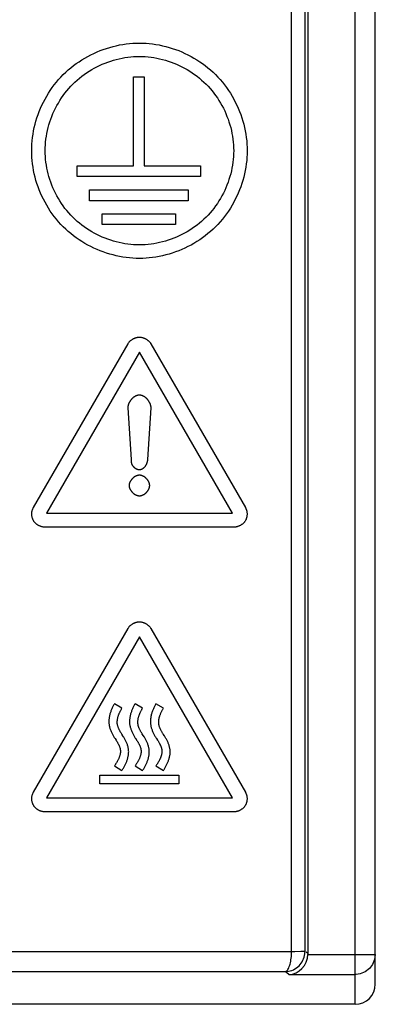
# Model space of a CAD drawing. Header units: millimetres. Extents: x 674 to 3111, y -226 to 595.
# Tile 17 of 46: x 2367.11 to 2372.39, y 192.65 to 207.28. Entities that reach past the tile are written whole.
import ezdxf

# ---------------------------------------------------------------- set-up
doc = ezdxf.new("R2010")
doc.units = ezdxf.units.MM
doc.header["$LTSCALE"] = 30.734
doc.layers.get('0').update_dxf_attribs({"linetype": 'CONTINUOUS'})

msp = doc.modelspace()

# ---------------------------------------------------------------- linework, layer by layer
at = {"color": 7, "linetype": 'Continuous'}
for p, q in [((2372.085, 192.654), (2372.085, 362.654)), ((2372.385, 192.954), (2372.385, 362.354)), ((2371.143, 193.439), (2371.143, 329.163)), ((2371.343, 193.443), (2371.343, 329.163)), ((2371.385, 329.206), (2371.385, 193.395)), ((2368.795, 206.434), (2368.955, 206.434)), ((2368.795, 205.11), (2368.795, 206.434)), ((2368.955, 206.434), (2368.955, 205.11)), ((2367.959, 205.11), (2368.795, 205.11)), ((2367.959, 204.95), (2367.959, 205.11)), ((2368.955, 205.11), (2369.791, 205.11)), ((2369.791, 205.11), (2369.791, 204.95)), ((2369.791, 204.95), (2367.959, 204.95)), ((2368.141, 204.753), (2369.609, 204.753)), ((2368.141, 204.593), (2368.141, 204.753)), ((2369.609, 204.753), (2369.609, 204.593)), ((2369.609, 204.593), (2368.141, 204.593)), ((2368.33, 204.397), (2369.42, 204.397)), ((2368.33, 204.237), (2368.33, 204.397)), ((2369.42, 204.397), (2369.42, 204.237)), ((2369.42, 204.237), (2368.33, 204.237)), ((2367.309, 200.035), (2368.714, 202.468)), ((2369.052, 202.468), (2370.456, 200.035)), ((2368.883, 202.342), (2367.503, 199.952)), ((2370.263, 199.952), (2368.883, 202.342)), ((2368.763, 200.75), (2368.714, 201.513)), ((2369.051, 201.513), (2369.003, 200.75)), ((2367.503, 199.952), (2370.263, 199.952)), ((2370.287, 199.742), (2367.478, 199.742)), ((2367.309, 195.806), (2368.714, 198.238)), ((2369.052, 198.238), (2370.456, 195.806)), ((2368.883, 198.112), (2367.503, 195.722)), ((2370.263, 195.722), (2368.883, 198.112)), ((2368.623, 197.051), (2368.512, 197.119)), ((2368.929, 197.051), (2368.818, 197.119)), ((2369.239, 197.051), (2369.128, 197.119)), ((2368.513, 196.197), (2368.622, 196.126)), ((2368.82, 196.197), (2368.928, 196.126)), ((2369.129, 196.197), (2369.238, 196.126)), ((2368.296, 196.06), (2369.47, 196.06)), ((2368.296, 195.931), (2368.296, 196.06)), ((2369.47, 196.06), (2369.47, 195.931)), ((2369.47, 195.931), (2368.296, 195.931)), ((2367.503, 195.722), (2370.263, 195.722)), ((2370.287, 195.513), (2367.478, 195.513)), ((2364.959, 193.439), (2371.143, 193.439)), ((2371.334, 193.442), (2371.343, 193.443)), ((2371.385, 193.407), (2371.361, 193.428)), ((2371.377, 193.337), (2371.385, 193.395)), ((2371.385, 193.395), (2372.385, 193.395)), ((2372.385, 193.395), (2372.376, 193.319)), ((2372.376, 193.319), (2372.346, 193.247)), ((2365.056, 193.139), (2371.048, 193.139)), ((2371.101, 193.095), (2371.048, 193.139)), ((2371.101, 193.095), (2372.085, 193.095)), ((2372.099, 193.096), (2372.085, 193.095)), ((2372.163, 193.106), (2372.099, 193.096)), ((2372.085, 192.654), (2355.985, 192.654))]:
    msp.add_line(p, q, dxfattribs=at)
for points in [[(2367.283, 205.335), (2367.284, 205.384), (2367.286, 205.434), (2367.29, 205.483), (2367.296, 205.532), (2367.303, 205.581), (2367.312, 205.63), (2367.322, 205.679), (2367.334, 205.728), (2367.347, 205.776), (2367.362, 205.824), (2367.379, 205.871), (2367.396, 205.919), (2367.416, 205.965), (2367.436, 206.011), (2367.458, 206.057), (2367.482, 206.102), (2367.507, 206.146), (2367.533, 206.189), (2367.56, 206.232), (2367.589, 206.273), (2367.619, 206.314), (2367.651, 206.353), (2367.683, 206.392), (2367.717, 206.43), (2367.752, 206.466), (2367.789, 206.501), (2367.826, 206.535), (2367.865, 206.568), (2367.905, 206.599), (2367.945, 206.629), (2367.987, 206.658), (2368.029, 206.686), (2368.073, 206.712), (2368.117, 206.737), (2368.162, 206.76), (2368.207, 206.782), (2368.253, 206.803), (2368.3, 206.822), (2368.347, 206.84), (2368.394, 206.856), (2368.442, 206.871), (2368.491, 206.884), (2368.539, 206.896), (2368.588, 206.906), (2368.637, 206.915), (2368.686, 206.922), (2368.736, 206.928), (2368.785, 206.932), (2368.834, 206.935), (2368.883, 206.935)], [(2368.883, 206.935), (2368.932, 206.935), (2368.981, 206.932), (2369.03, 206.928), (2369.079, 206.922), (2369.129, 206.915), (2369.178, 206.906), (2369.226, 206.896), (2369.275, 206.884), (2369.323, 206.871), (2369.371, 206.856), (2369.419, 206.84), (2369.466, 206.822), (2369.513, 206.803), (2369.559, 206.782), (2369.604, 206.76), (2369.649, 206.737), (2369.693, 206.712), (2369.736, 206.686), (2369.779, 206.658), (2369.821, 206.629), (2369.861, 206.599), (2369.901, 206.568), (2369.939, 206.535), (2369.977, 206.501), (2370.013, 206.466), (2370.049, 206.43), (2370.082, 206.392), (2370.115, 206.353), (2370.146, 206.314), (2370.177, 206.273), (2370.205, 206.232), (2370.233, 206.189), (2370.259, 206.146), (2370.284, 206.102), (2370.307, 206.057), (2370.329, 206.011), (2370.35, 205.965), (2370.369, 205.919), (2370.387, 205.871), (2370.403, 205.824), (2370.418, 205.776), (2370.432, 205.728), (2370.444, 205.679), (2370.454, 205.63), (2370.463, 205.581), (2370.47, 205.532), (2370.476, 205.483), (2370.48, 205.434), (2370.482, 205.384), (2370.483, 205.335)], [(2367.483, 205.335), (2367.484, 205.378), (2367.486, 205.421), (2367.489, 205.464), (2367.494, 205.507), (2367.501, 205.55), (2367.508, 205.593), (2367.517, 205.636), (2367.528, 205.679), (2367.539, 205.721), (2367.552, 205.763), (2367.567, 205.804), (2367.582, 205.846), (2367.599, 205.886), (2367.617, 205.927), (2367.636, 205.967), (2367.657, 206.006), (2367.679, 206.044), (2367.702, 206.082), (2367.726, 206.119), (2367.751, 206.156), (2367.777, 206.191), (2367.805, 206.226), (2367.833, 206.26), (2367.863, 206.293), (2367.894, 206.325), (2367.926, 206.355), (2367.958, 206.385), (2367.992, 206.414), (2368.027, 206.441), (2368.062, 206.467), (2368.099, 206.493), (2368.136, 206.517), (2368.174, 206.54), (2368.212, 206.561), (2368.252, 206.582), (2368.291, 206.601), (2368.332, 206.619), (2368.373, 206.636), (2368.414, 206.652), (2368.456, 206.666), (2368.498, 206.679), (2368.54, 206.691), (2368.582, 206.701), (2368.625, 206.71), (2368.668, 206.718), (2368.711, 206.724), (2368.754, 206.729), (2368.797, 206.733), (2368.84, 206.735), (2368.883, 206.735)], [(2368.883, 206.735), (2368.926, 206.735), (2368.969, 206.733), (2369.012, 206.729), (2369.055, 206.724), (2369.098, 206.718), (2369.141, 206.71), (2369.183, 206.701), (2369.226, 206.691), (2369.268, 206.679), (2369.31, 206.666), (2369.352, 206.652), (2369.393, 206.636), (2369.434, 206.619), (2369.474, 206.601), (2369.514, 206.582), (2369.553, 206.561), (2369.592, 206.54), (2369.63, 206.517), (2369.667, 206.493), (2369.703, 206.467), (2369.739, 206.441), (2369.774, 206.414), (2369.807, 206.385), (2369.84, 206.355), (2369.872, 206.325), (2369.903, 206.293), (2369.932, 206.26), (2369.961, 206.226), (2369.989, 206.191), (2370.015, 206.156), (2370.04, 206.119), (2370.064, 206.082), (2370.087, 206.044), (2370.109, 206.006), (2370.129, 205.967), (2370.149, 205.927), (2370.167, 205.886), (2370.183, 205.846), (2370.199, 205.804), (2370.213, 205.763), (2370.226, 205.721), (2370.238, 205.679), (2370.248, 205.636), (2370.257, 205.593), (2370.265, 205.55), (2370.271, 205.507), (2370.276, 205.464), (2370.28, 205.421), (2370.282, 205.378), (2370.283, 205.335)], [(2368.883, 203.735), (2368.834, 203.736), (2368.785, 203.739), (2368.736, 203.743), (2368.686, 203.748), (2368.637, 203.756), (2368.588, 203.764), (2368.539, 203.775), (2368.491, 203.787), (2368.442, 203.8), (2368.394, 203.815), (2368.347, 203.831), (2368.3, 203.849), (2368.253, 203.868), (2368.207, 203.889), (2368.162, 203.911), (2368.117, 203.934), (2368.073, 203.959), (2368.029, 203.985), (2367.987, 204.013), (2367.945, 204.042), (2367.905, 204.072), (2367.865, 204.103), (2367.826, 204.136), (2367.789, 204.17), (2367.752, 204.205), (2367.717, 204.241), (2367.683, 204.279), (2367.651, 204.317), (2367.619, 204.357), (2367.589, 204.398), (2367.56, 204.439), (2367.533, 204.482), (2367.507, 204.525), (2367.482, 204.569), (2367.458, 204.614), (2367.436, 204.66), (2367.416, 204.706), (2367.396, 204.752), (2367.379, 204.799), (2367.362, 204.847), (2367.347, 204.895), (2367.334, 204.943), (2367.322, 204.992), (2367.312, 205.041), (2367.303, 205.09), (2367.296, 205.139), (2367.29, 205.188), (2367.286, 205.237), (2367.284, 205.286), (2367.283, 205.335)], [(2368.883, 203.935), (2368.84, 203.936), (2368.797, 203.938), (2368.754, 203.942), (2368.711, 203.947), (2368.668, 203.953), (2368.625, 203.961), (2368.582, 203.97), (2368.54, 203.98), (2368.498, 203.992), (2368.456, 204.005), (2368.414, 204.019), (2368.373, 204.035), (2368.332, 204.052), (2368.291, 204.07), (2368.252, 204.089), (2368.212, 204.11), (2368.174, 204.131), (2368.136, 204.154), (2368.099, 204.178), (2368.062, 204.203), (2368.027, 204.23), (2367.992, 204.257), (2367.958, 204.286), (2367.926, 204.316), (2367.894, 204.346), (2367.863, 204.378), (2367.833, 204.411), (2367.805, 204.445), (2367.777, 204.479), (2367.751, 204.515), (2367.726, 204.551), (2367.702, 204.589), (2367.679, 204.627), (2367.657, 204.665), (2367.636, 204.704), (2367.617, 204.744), (2367.599, 204.784), (2367.582, 204.825), (2367.567, 204.866), (2367.552, 204.908), (2367.539, 204.95), (2367.528, 204.992), (2367.517, 205.035), (2367.508, 205.078), (2367.501, 205.121), (2367.494, 205.163), (2367.489, 205.207), (2367.486, 205.25), (2367.484, 205.293), (2367.483, 205.335)], [(2370.283, 205.335), (2370.282, 205.293), (2370.28, 205.25), (2370.276, 205.207), (2370.271, 205.163), (2370.265, 205.121), (2370.257, 205.078), (2370.248, 205.035), (2370.238, 204.992), (2370.226, 204.95), (2370.213, 204.908), (2370.199, 204.866), (2370.183, 204.825), (2370.167, 204.784), (2370.149, 204.744), (2370.129, 204.704), (2370.109, 204.665), (2370.087, 204.627), (2370.064, 204.589), (2370.04, 204.551), (2370.015, 204.515), (2369.989, 204.479), (2369.961, 204.445), (2369.932, 204.411), (2369.903, 204.378), (2369.872, 204.346), (2369.84, 204.316), (2369.807, 204.286), (2369.774, 204.257), (2369.739, 204.23), (2369.703, 204.203), (2369.667, 204.178), (2369.63, 204.154), (2369.592, 204.131), (2369.553, 204.11), (2369.514, 204.089), (2369.474, 204.07), (2369.434, 204.052), (2369.393, 204.035), (2369.352, 204.019), (2369.31, 204.005), (2369.268, 203.992), (2369.226, 203.98), (2369.183, 203.97), (2369.141, 203.961), (2369.098, 203.953), (2369.055, 203.947), (2369.012, 203.942), (2368.969, 203.938), (2368.926, 203.936), (2368.883, 203.935)], [(2370.483, 205.335), (2370.482, 205.286), (2370.48, 205.237), (2370.476, 205.188), (2370.47, 205.139), (2370.463, 205.09), (2370.454, 205.041), (2370.444, 204.992), (2370.432, 204.943), (2370.418, 204.895), (2370.403, 204.847), (2370.387, 204.799), (2370.369, 204.752), (2370.35, 204.706), (2370.329, 204.66), (2370.307, 204.614), (2370.284, 204.569), (2370.259, 204.525), (2370.233, 204.482), (2370.205, 204.439), (2370.177, 204.398), (2370.146, 204.357), (2370.115, 204.317), (2370.082, 204.279), (2370.049, 204.241), (2370.013, 204.205), (2369.977, 204.17), (2369.939, 204.136), (2369.901, 204.103), (2369.861, 204.072), (2369.821, 204.042), (2369.779, 204.013), (2369.736, 203.985), (2369.693, 203.959), (2369.649, 203.934), (2369.604, 203.911), (2369.559, 203.889), (2369.513, 203.868), (2369.466, 203.849), (2369.419, 203.831), (2369.371, 203.815), (2369.323, 203.8), (2369.275, 203.787), (2369.226, 203.775), (2369.178, 203.764), (2369.129, 203.756), (2369.079, 203.748), (2369.03, 203.743), (2368.981, 203.739), (2368.932, 203.736), (2368.883, 203.735)], [(2368.714, 202.468), (2368.717, 202.473), (2368.721, 202.479), (2368.725, 202.484), (2368.729, 202.489), (2368.733, 202.494), (2368.737, 202.499), (2368.742, 202.504), (2368.747, 202.509), (2368.752, 202.514), (2368.757, 202.518), (2368.762, 202.522), (2368.768, 202.526), (2368.773, 202.53), (2368.779, 202.534), (2368.785, 202.538), (2368.791, 202.541), (2368.797, 202.544), (2368.803, 202.547), (2368.81, 202.55), (2368.816, 202.552), (2368.822, 202.555), (2368.829, 202.557), (2368.836, 202.559), (2368.842, 202.56), (2368.849, 202.562), (2368.856, 202.563), (2368.862, 202.564), (2368.869, 202.565), (2368.876, 202.565), (2368.883, 202.565), (2368.89, 202.565), (2368.897, 202.565), (2368.903, 202.564), (2368.91, 202.563), (2368.917, 202.562), (2368.924, 202.56), (2368.93, 202.559), (2368.937, 202.557), (2368.943, 202.555), (2368.95, 202.552), (2368.956, 202.55), (2368.963, 202.547), (2368.969, 202.544), (2368.975, 202.541), (2368.981, 202.538), (2368.987, 202.534), (2368.992, 202.53), (2368.998, 202.526), (2369.004, 202.522), (2369.009, 202.518), (2369.014, 202.514), (2369.019, 202.509), (2369.024, 202.504), (2369.028, 202.499), (2369.033, 202.494), (2369.037, 202.489), (2369.041, 202.484), (2369.045, 202.479), (2369.049, 202.473), (2369.052, 202.468)], [(2368.714, 201.513), (2368.714, 201.518), (2368.715, 201.522), (2368.715, 201.527), (2368.715, 201.532), (2368.716, 201.536), (2368.717, 201.541), (2368.718, 201.546), (2368.719, 201.551), (2368.72, 201.555), (2368.721, 201.56), (2368.723, 201.565), (2368.725, 201.569), (2368.726, 201.574), (2368.728, 201.579), (2368.73, 201.584), (2368.732, 201.588), (2368.734, 201.593), (2368.736, 201.598), (2368.739, 201.602), (2368.741, 201.607), (2368.744, 201.611), (2368.747, 201.616), (2368.749, 201.62), (2368.752, 201.624), (2368.755, 201.629), (2368.758, 201.633), (2368.761, 201.637), (2368.765, 201.641), (2368.768, 201.645), (2368.771, 201.649), (2368.775, 201.653), (2368.778, 201.657), (2368.782, 201.66), (2368.786, 201.664), (2368.789, 201.667), (2368.793, 201.671), (2368.797, 201.674), (2368.801, 201.677), (2368.805, 201.68), (2368.809, 201.683), (2368.813, 201.686), (2368.817, 201.688), (2368.821, 201.691), (2368.825, 201.693), (2368.83, 201.695), (2368.834, 201.697), (2368.838, 201.699), (2368.843, 201.701), (2368.847, 201.703), (2368.851, 201.704), (2368.856, 201.705), (2368.86, 201.706), (2368.865, 201.707), (2368.869, 201.708), (2368.874, 201.708), (2368.878, 201.709), (2368.883, 201.709)], [(2368.883, 201.709), (2368.887, 201.709), (2368.892, 201.708), (2368.896, 201.708), (2368.901, 201.707), (2368.905, 201.706), (2368.91, 201.705), (2368.914, 201.704), (2368.919, 201.703), (2368.923, 201.701), (2368.927, 201.699), (2368.932, 201.697), (2368.936, 201.695), (2368.94, 201.693), (2368.944, 201.691), (2368.949, 201.688), (2368.953, 201.686), (2368.957, 201.683), (2368.961, 201.68), (2368.965, 201.677), (2368.969, 201.674), (2368.973, 201.671), (2368.976, 201.667), (2368.98, 201.664), (2368.984, 201.66), (2368.987, 201.657), (2368.991, 201.653), (2368.994, 201.649), (2368.998, 201.645), (2369.001, 201.641), (2369.004, 201.637), (2369.007, 201.633), (2369.01, 201.629), (2369.013, 201.624), (2369.016, 201.62), (2369.019, 201.616), (2369.022, 201.611), (2369.024, 201.607), (2369.027, 201.602), (2369.029, 201.598), (2369.032, 201.593), (2369.034, 201.588), (2369.036, 201.584), (2369.038, 201.579), (2369.04, 201.574), (2369.041, 201.569), (2369.043, 201.565), (2369.044, 201.56), (2369.046, 201.555), (2369.047, 201.551), (2369.048, 201.546), (2369.049, 201.541), (2369.05, 201.536), (2369.05, 201.532), (2369.051, 201.527), (2369.051, 201.522), (2369.051, 201.518), (2369.051, 201.513)], [(2368.883, 200.594), (2368.879, 200.594), (2368.876, 200.594), (2368.872, 200.594), (2368.869, 200.595), (2368.865, 200.595), (2368.862, 200.596), (2368.858, 200.597), (2368.855, 200.598), (2368.852, 200.599), (2368.848, 200.601), (2368.845, 200.602), (2368.842, 200.604), (2368.838, 200.605), (2368.835, 200.607), (2368.832, 200.609), (2368.829, 200.611), (2368.826, 200.613), (2368.822, 200.615), (2368.819, 200.617), (2368.816, 200.62), (2368.814, 200.622), (2368.811, 200.625), (2368.808, 200.627), (2368.805, 200.63), (2368.803, 200.633), (2368.8, 200.636), (2368.797, 200.638), (2368.795, 200.641), (2368.793, 200.644), (2368.79, 200.647), (2368.788, 200.65), (2368.786, 200.654), (2368.784, 200.657), (2368.782, 200.66), (2368.78, 200.663), (2368.778, 200.666), (2368.777, 200.67), (2368.775, 200.673), (2368.774, 200.676), (2368.772, 200.68), (2368.771, 200.684), (2368.77, 200.687), (2368.769, 200.691), (2368.768, 200.695), (2368.767, 200.699), (2368.766, 200.703), (2368.766, 200.707), (2368.765, 200.711), (2368.765, 200.715), (2368.764, 200.718), (2368.764, 200.722), (2368.764, 200.726), (2368.763, 200.73), (2368.763, 200.734), (2368.763, 200.738), (2368.763, 200.742), (2368.763, 200.746), (2368.763, 200.75)], [(2369.003, 200.75), (2369.003, 200.746), (2369.002, 200.743), (2369.002, 200.74), (2369.002, 200.736), (2369.002, 200.733), (2369.001, 200.729), (2369, 200.726), (2369, 200.722), (2368.999, 200.718), (2368.998, 200.715), (2368.997, 200.711), (2368.996, 200.708), (2368.995, 200.704), (2368.994, 200.7), (2368.993, 200.697), (2368.992, 200.693), (2368.99, 200.69), (2368.989, 200.686), (2368.987, 200.683), (2368.986, 200.679), (2368.984, 200.675), (2368.982, 200.672), (2368.981, 200.669), (2368.979, 200.665), (2368.977, 200.662), (2368.975, 200.658), (2368.973, 200.655), (2368.971, 200.652), (2368.968, 200.649), (2368.966, 200.646), (2368.964, 200.642), (2368.962, 200.639), (2368.959, 200.636), (2368.957, 200.634), (2368.954, 200.631), (2368.952, 200.628), (2368.949, 200.625), (2368.947, 200.623), (2368.944, 200.62), (2368.941, 200.618), (2368.939, 200.616), (2368.936, 200.613), (2368.933, 200.611), (2368.93, 200.609), (2368.927, 200.607), (2368.924, 200.606), (2368.921, 200.604), (2368.918, 200.602), (2368.915, 200.601), (2368.912, 200.599), (2368.909, 200.598), (2368.906, 200.597), (2368.902, 200.596), (2368.899, 200.595), (2368.896, 200.595), (2368.893, 200.594), (2368.889, 200.594), (2368.886, 200.594), (2368.883, 200.594)], [(2368.883, 200.514), (2368.879, 200.514), (2368.875, 200.514), (2368.871, 200.514), (2368.867, 200.513), (2368.863, 200.512), (2368.859, 200.511), (2368.855, 200.51), (2368.851, 200.509), (2368.847, 200.508), (2368.843, 200.507), (2368.839, 200.505), (2368.835, 200.503), (2368.831, 200.501), (2368.827, 200.5), (2368.823, 200.497), (2368.819, 200.495), (2368.815, 200.493), (2368.811, 200.491), (2368.807, 200.488), (2368.804, 200.486), (2368.8, 200.483), (2368.797, 200.48), (2368.793, 200.477), (2368.79, 200.474), (2368.786, 200.471), (2368.783, 200.468), (2368.779, 200.465), (2368.776, 200.462), (2368.773, 200.458), (2368.77, 200.455), (2368.767, 200.451), (2368.764, 200.448), (2368.761, 200.444), (2368.759, 200.441), (2368.756, 200.437), (2368.754, 200.433), (2368.751, 200.429), (2368.749, 200.426), (2368.747, 200.422), (2368.745, 200.418), (2368.743, 200.414), (2368.741, 200.41), (2368.739, 200.406), (2368.738, 200.402), (2368.736, 200.398), (2368.735, 200.394), (2368.734, 200.39), (2368.733, 200.386), (2368.732, 200.382), (2368.731, 200.378), (2368.731, 200.374), (2368.73, 200.37), (2368.73, 200.366), (2368.73, 200.362)], [(2369.036, 200.362), (2369.036, 200.366), (2369.035, 200.37), (2369.035, 200.374), (2369.034, 200.378), (2369.034, 200.382), (2369.033, 200.386), (2369.032, 200.39), (2369.031, 200.394), (2369.029, 200.398), (2369.028, 200.402), (2369.026, 200.406), (2369.025, 200.41), (2369.023, 200.414), (2369.021, 200.418), (2369.019, 200.422), (2369.017, 200.426), (2369.014, 200.429), (2369.012, 200.433), (2369.01, 200.437), (2369.007, 200.441), (2369.004, 200.444), (2369.001, 200.448), (2368.999, 200.451), (2368.996, 200.455), (2368.993, 200.458), (2368.989, 200.462), (2368.986, 200.465), (2368.983, 200.468), (2368.98, 200.471), (2368.976, 200.474), (2368.973, 200.477), (2368.969, 200.48), (2368.966, 200.483), (2368.962, 200.486), (2368.958, 200.488), (2368.954, 200.491), (2368.951, 200.493), (2368.947, 200.495), (2368.943, 200.497), (2368.939, 200.5), (2368.935, 200.501), (2368.931, 200.503), (2368.927, 200.505), (2368.923, 200.507), (2368.919, 200.508), (2368.915, 200.509), (2368.911, 200.51), (2368.907, 200.511), (2368.903, 200.512), (2368.899, 200.513), (2368.895, 200.514), (2368.891, 200.514), (2368.887, 200.514), (2368.883, 200.514)], [(2368.73, 200.362), (2368.73, 200.358), (2368.73, 200.354), (2368.731, 200.349), (2368.731, 200.345), (2368.732, 200.341), (2368.733, 200.337), (2368.734, 200.333), (2368.735, 200.329), (2368.736, 200.325), (2368.738, 200.321), (2368.739, 200.317), (2368.741, 200.313), (2368.743, 200.309), (2368.745, 200.305), (2368.747, 200.301), (2368.749, 200.298), (2368.751, 200.294), (2368.754, 200.29), (2368.756, 200.286), (2368.759, 200.282), (2368.761, 200.279), (2368.764, 200.275), (2368.767, 200.272), (2368.77, 200.268), (2368.773, 200.265), (2368.776, 200.261), (2368.779, 200.258), (2368.783, 200.255), (2368.786, 200.252), (2368.79, 200.249), (2368.793, 200.246), (2368.797, 200.243), (2368.8, 200.24), (2368.804, 200.237), (2368.807, 200.235), (2368.811, 200.232), (2368.815, 200.23), (2368.819, 200.228), (2368.823, 200.226), (2368.827, 200.223), (2368.831, 200.222), (2368.835, 200.22), (2368.839, 200.218), (2368.843, 200.216), (2368.847, 200.215), (2368.851, 200.214), (2368.855, 200.213), (2368.859, 200.212), (2368.863, 200.211), (2368.867, 200.21), (2368.871, 200.209), (2368.875, 200.209), (2368.879, 200.209), (2368.883, 200.209)], [(2368.883, 200.209), (2368.887, 200.209), (2368.891, 200.209), (2368.895, 200.209), (2368.899, 200.21), (2368.903, 200.211), (2368.907, 200.212), (2368.911, 200.213), (2368.915, 200.214), (2368.919, 200.215), (2368.923, 200.216), (2368.927, 200.218), (2368.931, 200.22), (2368.935, 200.222), (2368.939, 200.223), (2368.943, 200.226), (2368.947, 200.228), (2368.951, 200.23), (2368.954, 200.232), (2368.958, 200.235), (2368.962, 200.237), (2368.966, 200.24), (2368.969, 200.243), (2368.973, 200.246), (2368.976, 200.249), (2368.98, 200.252), (2368.983, 200.255), (2368.986, 200.258), (2368.989, 200.261), (2368.993, 200.265), (2368.996, 200.268), (2368.999, 200.272), (2369.001, 200.275), (2369.004, 200.279), (2369.007, 200.282), (2369.01, 200.286), (2369.012, 200.29), (2369.014, 200.294), (2369.017, 200.298), (2369.019, 200.301), (2369.021, 200.305), (2369.023, 200.309), (2369.025, 200.313), (2369.026, 200.317), (2369.028, 200.321), (2369.029, 200.325), (2369.031, 200.329), (2369.032, 200.333), (2369.033, 200.337), (2369.034, 200.341), (2369.034, 200.345), (2369.035, 200.349), (2369.035, 200.354), (2369.036, 200.358), (2369.036, 200.362)], [(2367.478, 199.742), (2367.472, 199.742), (2367.465, 199.743), (2367.459, 199.743), (2367.452, 199.744), (2367.446, 199.745), (2367.439, 199.747), (2367.433, 199.748), (2367.426, 199.75), (2367.42, 199.752), (2367.413, 199.755), (2367.407, 199.757), (2367.401, 199.76), (2367.394, 199.763), (2367.388, 199.766), (2367.382, 199.769), (2367.376, 199.772), (2367.371, 199.776), (2367.365, 199.78), (2367.359, 199.784), (2367.354, 199.788), (2367.349, 199.793), (2367.344, 199.797), (2367.339, 199.802), (2367.334, 199.807), (2367.329, 199.812), (2367.325, 199.817), (2367.321, 199.823), (2367.317, 199.828), (2367.313, 199.834), (2367.309, 199.84), (2367.306, 199.846), (2367.303, 199.852), (2367.3, 199.858), (2367.298, 199.865), (2367.295, 199.871), (2367.293, 199.877), (2367.291, 199.884), (2367.29, 199.891), (2367.288, 199.897), (2367.287, 199.904), (2367.286, 199.911), (2367.285, 199.918), (2367.285, 199.925), (2367.284, 199.932), (2367.284, 199.939), (2367.285, 199.945), (2367.285, 199.952), (2367.285, 199.959), (2367.286, 199.966), (2367.287, 199.973), (2367.289, 199.979), (2367.29, 199.986), (2367.292, 199.992), (2367.294, 199.999), (2367.296, 200.005), (2367.298, 200.011), (2367.301, 200.017), (2367.303, 200.023), (2367.306, 200.029), (2367.309, 200.035)], [(2370.456, 200.035), (2370.46, 200.029), (2370.462, 200.023), (2370.465, 200.017), (2370.468, 200.011), (2370.47, 200.005), (2370.472, 199.999), (2370.474, 199.992), (2370.476, 199.986), (2370.477, 199.979), (2370.478, 199.973), (2370.479, 199.966), (2370.48, 199.959), (2370.481, 199.952), (2370.481, 199.945), (2370.481, 199.939), (2370.481, 199.932), (2370.481, 199.925), (2370.48, 199.918), (2370.48, 199.911), (2370.479, 199.904), (2370.478, 199.897), (2370.476, 199.891), (2370.474, 199.884), (2370.473, 199.877), (2370.47, 199.871), (2370.468, 199.865), (2370.466, 199.858), (2370.463, 199.852), (2370.46, 199.846), (2370.456, 199.84), (2370.453, 199.834), (2370.449, 199.828), (2370.445, 199.823), (2370.441, 199.817), (2370.437, 199.812), (2370.432, 199.807), (2370.427, 199.802), (2370.422, 199.797), (2370.417, 199.793), (2370.412, 199.788), (2370.406, 199.784), (2370.401, 199.78), (2370.395, 199.776), (2370.389, 199.772), (2370.383, 199.769), (2370.377, 199.766), (2370.371, 199.763), (2370.365, 199.76), (2370.359, 199.757), (2370.353, 199.755), (2370.346, 199.752), (2370.34, 199.75), (2370.333, 199.748), (2370.327, 199.747), (2370.32, 199.745), (2370.314, 199.744), (2370.307, 199.743), (2370.3, 199.743), (2370.294, 199.742), (2370.287, 199.742)], [(2368.714, 198.238), (2368.717, 198.244), (2368.721, 198.249), (2368.725, 198.255), (2368.729, 198.26), (2368.733, 198.265), (2368.737, 198.27), (2368.742, 198.275), (2368.747, 198.28), (2368.752, 198.284), (2368.757, 198.289), (2368.762, 198.293), (2368.768, 198.297), (2368.773, 198.301), (2368.779, 198.305), (2368.785, 198.308), (2368.791, 198.312), (2368.797, 198.315), (2368.803, 198.318), (2368.81, 198.32), (2368.816, 198.323), (2368.822, 198.325), (2368.829, 198.328), (2368.836, 198.329), (2368.842, 198.331), (2368.849, 198.333), (2368.856, 198.334), (2368.862, 198.335), (2368.869, 198.335), (2368.876, 198.336), (2368.883, 198.336), (2368.89, 198.336), (2368.897, 198.335), (2368.903, 198.335), (2368.91, 198.334), (2368.917, 198.333), (2368.924, 198.331), (2368.93, 198.329), (2368.937, 198.328), (2368.943, 198.325), (2368.95, 198.323), (2368.956, 198.32), (2368.963, 198.318), (2368.969, 198.315), (2368.975, 198.312), (2368.981, 198.308), (2368.987, 198.305), (2368.992, 198.301), (2368.998, 198.297), (2369.004, 198.293), (2369.009, 198.289), (2369.014, 198.284), (2369.019, 198.28), (2369.024, 198.275), (2369.028, 198.27), (2369.033, 198.265), (2369.037, 198.26), (2369.041, 198.255), (2369.045, 198.249), (2369.049, 198.244), (2369.052, 198.238)], [(2368.512, 197.119), (2368.506, 197.109), (2368.5, 197.099), (2368.495, 197.088), (2368.489, 197.078), (2368.484, 197.067), (2368.479, 197.057), (2368.474, 197.046), (2368.469, 197.035), (2368.465, 197.024), (2368.46, 197.013), (2368.456, 197.001), (2368.452, 196.99), (2368.449, 196.979), (2368.446, 196.967), (2368.443, 196.956), (2368.44, 196.944), (2368.437, 196.932), (2368.435, 196.921), (2368.434, 196.909), (2368.432, 196.897), (2368.431, 196.886), (2368.43, 196.874), (2368.43, 196.863), (2368.43, 196.851), (2368.43, 196.839), (2368.431, 196.828), (2368.432, 196.816), (2368.434, 196.805), (2368.435, 196.794), (2368.438, 196.783), (2368.44, 196.773), (2368.443, 196.762), (2368.446, 196.751), (2368.45, 196.741), (2368.454, 196.73), (2368.458, 196.72), (2368.462, 196.709), (2368.467, 196.699), (2368.472, 196.689), (2368.477, 196.679), (2368.482, 196.669), (2368.487, 196.659), (2368.493, 196.649), (2368.498, 196.639), (2368.504, 196.629), (2368.51, 196.62), (2368.516, 196.61), (2368.522, 196.601), (2368.536, 196.579)], [(2368.639, 196.64), (2368.62, 196.669), (2368.615, 196.676), (2368.611, 196.683), (2368.607, 196.69), (2368.603, 196.697), (2368.599, 196.704), (2368.595, 196.711), (2368.591, 196.718), (2368.587, 196.726), (2368.583, 196.733), (2368.58, 196.74), (2368.576, 196.747), (2368.573, 196.755), (2368.57, 196.762), (2368.567, 196.77), (2368.565, 196.777), (2368.562, 196.785), (2368.56, 196.792), (2368.558, 196.8), (2368.557, 196.808), (2368.555, 196.815), (2368.554, 196.823), (2368.554, 196.831), (2368.553, 196.839), (2368.553, 196.848), (2368.553, 196.856), (2368.554, 196.864), (2368.555, 196.872), (2368.556, 196.88), (2368.557, 196.888), (2368.558, 196.896), (2368.56, 196.905), (2368.562, 196.913), (2368.564, 196.921), (2368.566, 196.929), (2368.569, 196.937), (2368.572, 196.945), (2368.574, 196.953), (2368.578, 196.961), (2368.581, 196.969), (2368.584, 196.977), (2368.587, 196.985), (2368.591, 196.992), (2368.595, 197), (2368.599, 197.008), (2368.602, 197.015), (2368.606, 197.023), (2368.61, 197.03), (2368.615, 197.037), (2368.619, 197.044), (2368.623, 197.051)], [(2368.818, 197.119), (2368.812, 197.109), (2368.807, 197.099), (2368.801, 197.088), (2368.795, 197.078), (2368.79, 197.067), (2368.785, 197.057), (2368.78, 197.046), (2368.775, 197.035), (2368.771, 197.024), (2368.767, 197.013), (2368.763, 197.001), (2368.759, 196.99), (2368.755, 196.979), (2368.752, 196.967), (2368.749, 196.956), (2368.746, 196.944), (2368.744, 196.932), (2368.742, 196.921), (2368.74, 196.909), (2368.739, 196.897), (2368.737, 196.886), (2368.737, 196.874), (2368.736, 196.863), (2368.736, 196.851), (2368.737, 196.839), (2368.737, 196.828), (2368.738, 196.816), (2368.74, 196.805), (2368.742, 196.794), (2368.744, 196.783), (2368.747, 196.773), (2368.75, 196.762), (2368.753, 196.751), (2368.756, 196.741), (2368.76, 196.73), (2368.764, 196.72), (2368.769, 196.709), (2368.773, 196.699), (2368.778, 196.689), (2368.783, 196.679), (2368.788, 196.669), (2368.794, 196.659), (2368.799, 196.649), (2368.805, 196.639), (2368.81, 196.629), (2368.816, 196.62), (2368.822, 196.61), (2368.828, 196.601), (2368.842, 196.579)], [(2368.945, 196.64), (2368.926, 196.669), (2368.922, 196.676), (2368.918, 196.683), (2368.913, 196.69), (2368.909, 196.697), (2368.905, 196.704), (2368.901, 196.711), (2368.897, 196.718), (2368.893, 196.726), (2368.89, 196.733), (2368.886, 196.74), (2368.883, 196.747), (2368.879, 196.755), (2368.876, 196.762), (2368.874, 196.77), (2368.871, 196.777), (2368.869, 196.785), (2368.866, 196.792), (2368.865, 196.8), (2368.863, 196.808), (2368.862, 196.815), (2368.861, 196.823), (2368.86, 196.831), (2368.86, 196.839), (2368.86, 196.848), (2368.86, 196.856), (2368.86, 196.864), (2368.861, 196.872), (2368.862, 196.88), (2368.863, 196.888), (2368.865, 196.896), (2368.866, 196.905), (2368.868, 196.913), (2368.87, 196.921), (2368.873, 196.929), (2368.875, 196.937), (2368.878, 196.945), (2368.881, 196.953), (2368.884, 196.961), (2368.887, 196.969), (2368.89, 196.977), (2368.894, 196.985), (2368.897, 196.992), (2368.901, 197), (2368.905, 197.008), (2368.909, 197.015), (2368.913, 197.023), (2368.917, 197.03), (2368.921, 197.037), (2368.925, 197.044), (2368.929, 197.051)], [(2369.128, 197.119), (2369.122, 197.109), (2369.116, 197.099), (2369.111, 197.088), (2369.105, 197.078), (2369.1, 197.067), (2369.095, 197.057), (2369.09, 197.046), (2369.085, 197.035), (2369.081, 197.024), (2369.076, 197.013), (2369.072, 197.001), (2369.068, 196.99), (2369.065, 196.979), (2369.062, 196.967), (2369.059, 196.956), (2369.056, 196.944), (2369.053, 196.932), (2369.051, 196.921), (2369.05, 196.909), (2369.048, 196.897), (2369.047, 196.886), (2369.046, 196.874), (2369.046, 196.863), (2369.046, 196.851), (2369.046, 196.839), (2369.047, 196.828), (2369.048, 196.816), (2369.05, 196.805), (2369.051, 196.794), (2369.054, 196.783), (2369.056, 196.773), (2369.059, 196.762), (2369.062, 196.751), (2369.066, 196.741), (2369.07, 196.73), (2369.074, 196.72), (2369.078, 196.709), (2369.083, 196.699), (2369.088, 196.689), (2369.093, 196.679), (2369.098, 196.669), (2369.103, 196.659), (2369.109, 196.649), (2369.114, 196.639), (2369.12, 196.629), (2369.126, 196.62), (2369.132, 196.61), (2369.138, 196.601), (2369.152, 196.579)], [(2369.255, 196.64), (2369.236, 196.669), (2369.231, 196.676), (2369.227, 196.683), (2369.223, 196.69), (2369.219, 196.697), (2369.215, 196.704), (2369.211, 196.711), (2369.207, 196.718), (2369.203, 196.726), (2369.199, 196.733), (2369.196, 196.74), (2369.192, 196.747), (2369.189, 196.755), (2369.186, 196.762), (2369.183, 196.77), (2369.181, 196.777), (2369.178, 196.785), (2369.176, 196.792), (2369.174, 196.8), (2369.173, 196.808), (2369.171, 196.815), (2369.17, 196.823), (2369.17, 196.831), (2369.169, 196.839), (2369.169, 196.848), (2369.169, 196.856), (2369.17, 196.864), (2369.171, 196.872), (2369.172, 196.88), (2369.173, 196.888), (2369.174, 196.896), (2369.176, 196.905), (2369.178, 196.913), (2369.18, 196.921), (2369.182, 196.929), (2369.185, 196.937), (2369.188, 196.945), (2369.19, 196.953), (2369.194, 196.961), (2369.197, 196.969), (2369.2, 196.977), (2369.203, 196.985), (2369.207, 196.992), (2369.211, 197), (2369.215, 197.008), (2369.218, 197.015), (2369.222, 197.023), (2369.226, 197.03), (2369.231, 197.037), (2369.235, 197.044), (2369.239, 197.051)], [(2368.622, 196.126), (2368.628, 196.135), (2368.633, 196.144), (2368.639, 196.153), (2368.645, 196.162), (2368.65, 196.172), (2368.656, 196.181), (2368.661, 196.191), (2368.666, 196.2), (2368.671, 196.21), (2368.676, 196.22), (2368.681, 196.23), (2368.685, 196.24), (2368.69, 196.25), (2368.694, 196.261), (2368.698, 196.271), (2368.701, 196.281), (2368.705, 196.292), (2368.708, 196.302), (2368.711, 196.313), (2368.713, 196.323), (2368.716, 196.334), (2368.718, 196.344), (2368.72, 196.355), (2368.721, 196.365), (2368.722, 196.376), (2368.723, 196.386), (2368.723, 196.397), (2368.724, 196.407), (2368.723, 196.418), (2368.723, 196.428), (2368.722, 196.439), (2368.72, 196.449), (2368.718, 196.46), (2368.716, 196.471), (2368.714, 196.481), (2368.711, 196.491), (2368.707, 196.502), (2368.704, 196.512), (2368.7, 196.522), (2368.696, 196.533), (2368.692, 196.543), (2368.687, 196.553), (2368.682, 196.563), (2368.677, 196.573), (2368.672, 196.582), (2368.667, 196.592), (2368.661, 196.602), (2368.656, 196.611), (2368.65, 196.621), (2368.644, 196.63), (2368.639, 196.64)], [(2368.928, 196.126), (2368.934, 196.135), (2368.94, 196.144), (2368.946, 196.153), (2368.951, 196.162), (2368.957, 196.172), (2368.962, 196.181), (2368.967, 196.191), (2368.973, 196.2), (2368.978, 196.21), (2368.982, 196.22), (2368.987, 196.23), (2368.992, 196.24), (2368.996, 196.25), (2369, 196.261), (2369.004, 196.271), (2369.008, 196.281), (2369.011, 196.292), (2369.014, 196.302), (2369.017, 196.313), (2369.02, 196.323), (2369.022, 196.334), (2369.024, 196.344), (2369.026, 196.355), (2369.027, 196.365), (2369.029, 196.376), (2369.029, 196.386), (2369.03, 196.397), (2369.03, 196.407), (2369.03, 196.418), (2369.029, 196.428), (2369.028, 196.439), (2369.027, 196.449), (2369.025, 196.46), (2369.023, 196.471), (2369.02, 196.481), (2369.017, 196.491), (2369.014, 196.502), (2369.01, 196.512), (2369.006, 196.522), (2369.002, 196.533), (2368.998, 196.543), (2368.993, 196.553), (2368.989, 196.563), (2368.984, 196.573), (2368.978, 196.582), (2368.973, 196.592), (2368.968, 196.602), (2368.962, 196.611), (2368.957, 196.621), (2368.951, 196.63), (2368.945, 196.64)], [(2369.238, 196.126), (2369.244, 196.135), (2369.249, 196.144), (2369.255, 196.153), (2369.261, 196.162), (2369.266, 196.172), (2369.272, 196.181), (2369.277, 196.191), (2369.282, 196.2), (2369.287, 196.21), (2369.292, 196.22), (2369.297, 196.23), (2369.301, 196.24), (2369.306, 196.25), (2369.31, 196.261), (2369.314, 196.271), (2369.317, 196.281), (2369.321, 196.292), (2369.324, 196.302), (2369.327, 196.313), (2369.329, 196.323), (2369.332, 196.334), (2369.334, 196.344), (2369.336, 196.355), (2369.337, 196.365), (2369.338, 196.376), (2369.339, 196.386), (2369.339, 196.397), (2369.34, 196.407), (2369.339, 196.418), (2369.339, 196.428), (2369.338, 196.439), (2369.336, 196.449), (2369.334, 196.46), (2369.332, 196.471), (2369.33, 196.481), (2369.327, 196.491), (2369.323, 196.502), (2369.32, 196.512), (2369.316, 196.522), (2369.312, 196.533), (2369.308, 196.543), (2369.303, 196.553), (2369.298, 196.563), (2369.293, 196.573), (2369.288, 196.582), (2369.283, 196.592), (2369.277, 196.602), (2369.272, 196.611), (2369.266, 196.621), (2369.26, 196.63), (2369.255, 196.64)], [(2368.536, 196.579), (2368.54, 196.572), (2368.544, 196.566), (2368.548, 196.559), (2368.552, 196.553), (2368.556, 196.546), (2368.559, 196.54), (2368.563, 196.533), (2368.567, 196.526), (2368.57, 196.519), (2368.574, 196.513), (2368.577, 196.506), (2368.58, 196.499), (2368.583, 196.492), (2368.586, 196.485), (2368.589, 196.478), (2368.591, 196.471), (2368.593, 196.464), (2368.595, 196.457), (2368.597, 196.45), (2368.598, 196.443), (2368.599, 196.436), (2368.6, 196.429), (2368.601, 196.421), (2368.601, 196.414), (2368.601, 196.407), (2368.601, 196.4), (2368.6, 196.392), (2368.599, 196.385), (2368.598, 196.378), (2368.597, 196.37), (2368.595, 196.363), (2368.593, 196.356), (2368.591, 196.348), (2368.589, 196.341), (2368.587, 196.334), (2368.584, 196.327), (2368.581, 196.319), (2368.578, 196.312), (2368.575, 196.305), (2368.572, 196.298), (2368.569, 196.291), (2368.565, 196.284), (2368.562, 196.277), (2368.558, 196.27), (2368.554, 196.263), (2368.55, 196.256), (2368.546, 196.249), (2368.542, 196.243), (2368.538, 196.236), (2368.534, 196.229), (2368.53, 196.223), (2368.526, 196.216), (2368.522, 196.21), (2368.517, 196.204), (2368.513, 196.197)], [(2368.842, 196.579), (2368.846, 196.572), (2368.85, 196.566), (2368.854, 196.559), (2368.858, 196.553), (2368.862, 196.546), (2368.866, 196.54), (2368.87, 196.533), (2368.873, 196.526), (2368.877, 196.519), (2368.88, 196.513), (2368.884, 196.506), (2368.887, 196.499), (2368.89, 196.492), (2368.892, 196.485), (2368.895, 196.478), (2368.897, 196.471), (2368.9, 196.464), (2368.902, 196.457), (2368.903, 196.45), (2368.905, 196.443), (2368.906, 196.436), (2368.907, 196.429), (2368.907, 196.421), (2368.907, 196.414), (2368.907, 196.407), (2368.907, 196.4), (2368.907, 196.392), (2368.906, 196.385), (2368.905, 196.378), (2368.903, 196.37), (2368.902, 196.363), (2368.9, 196.356), (2368.898, 196.348), (2368.896, 196.341), (2368.893, 196.334), (2368.891, 196.327), (2368.888, 196.319), (2368.885, 196.312), (2368.882, 196.305), (2368.879, 196.298), (2368.875, 196.291), (2368.872, 196.284), (2368.868, 196.277), (2368.864, 196.27), (2368.861, 196.263), (2368.857, 196.256), (2368.853, 196.249), (2368.849, 196.243), (2368.845, 196.236), (2368.84, 196.229), (2368.836, 196.223), (2368.832, 196.216), (2368.828, 196.21), (2368.824, 196.204), (2368.82, 196.197)], [(2369.152, 196.579), (2369.156, 196.572), (2369.16, 196.566), (2369.164, 196.559), (2369.168, 196.553), (2369.172, 196.546), (2369.175, 196.54), (2369.179, 196.533), (2369.183, 196.526), (2369.186, 196.519), (2369.19, 196.513), (2369.193, 196.506), (2369.196, 196.499), (2369.199, 196.492), (2369.202, 196.485), (2369.205, 196.478), (2369.207, 196.471), (2369.209, 196.464), (2369.211, 196.457), (2369.213, 196.45), (2369.214, 196.443), (2369.215, 196.436), (2369.216, 196.429), (2369.217, 196.421), (2369.217, 196.414), (2369.217, 196.407), (2369.217, 196.4), (2369.216, 196.392), (2369.215, 196.385), (2369.214, 196.378), (2369.213, 196.37), (2369.211, 196.363), (2369.209, 196.356), (2369.207, 196.348), (2369.205, 196.341), (2369.203, 196.334), (2369.2, 196.327), (2369.197, 196.319), (2369.194, 196.312), (2369.191, 196.305), (2369.188, 196.298), (2369.185, 196.291), (2369.181, 196.284), (2369.178, 196.277), (2369.174, 196.27), (2369.17, 196.263), (2369.166, 196.256), (2369.162, 196.249), (2369.158, 196.243), (2369.154, 196.236), (2369.15, 196.229), (2369.146, 196.223), (2369.142, 196.216), (2369.138, 196.21), (2369.133, 196.204), (2369.129, 196.197)], [(2367.478, 195.513), (2367.472, 195.513), (2367.465, 195.513), (2367.459, 195.514), (2367.452, 195.515), (2367.446, 195.516), (2367.439, 195.517), (2367.433, 195.519), (2367.426, 195.521), (2367.42, 195.523), (2367.413, 195.525), (2367.407, 195.528), (2367.401, 195.53), (2367.394, 195.533), (2367.388, 195.536), (2367.382, 195.54), (2367.376, 195.543), (2367.371, 195.547), (2367.365, 195.551), (2367.359, 195.555), (2367.354, 195.559), (2367.349, 195.563), (2367.344, 195.568), (2367.339, 195.573), (2367.334, 195.578), (2367.329, 195.583), (2367.325, 195.588), (2367.321, 195.593), (2367.317, 195.599), (2367.313, 195.605), (2367.309, 195.611), (2367.306, 195.616), (2367.303, 195.623), (2367.3, 195.629), (2367.298, 195.635), (2367.295, 195.642), (2367.293, 195.648), (2367.291, 195.655), (2367.29, 195.661), (2367.288, 195.668), (2367.287, 195.675), (2367.286, 195.682), (2367.285, 195.689), (2367.285, 195.695), (2367.284, 195.702), (2367.284, 195.709), (2367.285, 195.716), (2367.285, 195.723), (2367.285, 195.73), (2367.286, 195.736), (2367.287, 195.743), (2367.289, 195.75), (2367.29, 195.756), (2367.292, 195.763), (2367.294, 195.769), (2367.296, 195.776), (2367.298, 195.782), (2367.301, 195.788), (2367.303, 195.794), (2367.306, 195.8), (2367.309, 195.806)], [(2370.456, 195.806), (2370.46, 195.8), (2370.462, 195.794), (2370.465, 195.788), (2370.468, 195.782), (2370.47, 195.776), (2370.472, 195.769), (2370.474, 195.763), (2370.476, 195.756), (2370.477, 195.75), (2370.478, 195.743), (2370.479, 195.736), (2370.48, 195.73), (2370.481, 195.723), (2370.481, 195.716), (2370.481, 195.709), (2370.481, 195.702), (2370.481, 195.695), (2370.48, 195.689), (2370.48, 195.682), (2370.479, 195.675), (2370.478, 195.668), (2370.476, 195.661), (2370.474, 195.655), (2370.473, 195.648), (2370.47, 195.642), (2370.468, 195.635), (2370.466, 195.629), (2370.463, 195.623), (2370.46, 195.616), (2370.456, 195.611), (2370.453, 195.605), (2370.449, 195.599), (2370.445, 195.593), (2370.441, 195.588), (2370.437, 195.583), (2370.432, 195.578), (2370.427, 195.573), (2370.422, 195.568), (2370.417, 195.563), (2370.412, 195.559), (2370.406, 195.555), (2370.401, 195.551), (2370.395, 195.547), (2370.389, 195.543), (2370.383, 195.54), (2370.377, 195.536), (2370.371, 195.533), (2370.365, 195.53), (2370.359, 195.528), (2370.353, 195.525), (2370.346, 195.523), (2370.34, 195.521), (2370.333, 195.519), (2370.327, 195.517), (2370.32, 195.516), (2370.314, 195.515), (2370.307, 195.514), (2370.3, 195.513), (2370.294, 195.513), (2370.287, 195.513)], [(2371.048, 193.139), (2371.057, 193.141), (2371.065, 193.146), (2371.072, 193.152), (2371.08, 193.16), (2371.087, 193.171), (2371.095, 193.184), (2371.102, 193.198), (2371.108, 193.215), (2371.114, 193.233), (2371.12, 193.252), (2371.125, 193.272), (2371.129, 193.294), (2371.133, 193.315), (2371.136, 193.338), (2371.139, 193.363), (2371.141, 193.388), (2371.142, 193.413), (2371.143, 193.439)], [(2371.143, 193.439), (2371.193, 193.439), (2371.281, 193.441)], [(2371.281, 193.441), (2371.313, 193.442), (2371.334, 193.442)], [(2371.33, 193.354), (2371.336, 193.38), (2371.34, 193.404)], [(2371.34, 193.404), (2371.341, 193.41), (2371.343, 193.443)], [(2371.048, 193.139), (2371.074, 193.141), (2371.099, 193.144), (2371.123, 193.15), (2371.146, 193.158), (2371.17, 193.168), (2371.192, 193.179), (2371.214, 193.194), (2371.234, 193.209), (2371.253, 193.227), (2371.271, 193.246), (2371.286, 193.266), (2371.3, 193.286), (2371.311, 193.308), (2371.321, 193.331), (2371.33, 193.354)], [(2371.101, 193.095), (2371.157, 193.103), (2371.208, 193.122), (2371.255, 193.15), (2371.297, 193.187), (2371.332, 193.231), (2371.359, 193.281), (2371.377, 193.337)], [(2372.346, 193.247), (2372.299, 193.184), (2372.236, 193.136), (2372.163, 193.106)]]:
    msp.add_lwpolyline(points, dxfattribs=at)
msp.add_arc((2372.085, 192.954), 0.3, 270, 0, dxfattribs=at)

doc.saveas('drawing.dxf')
